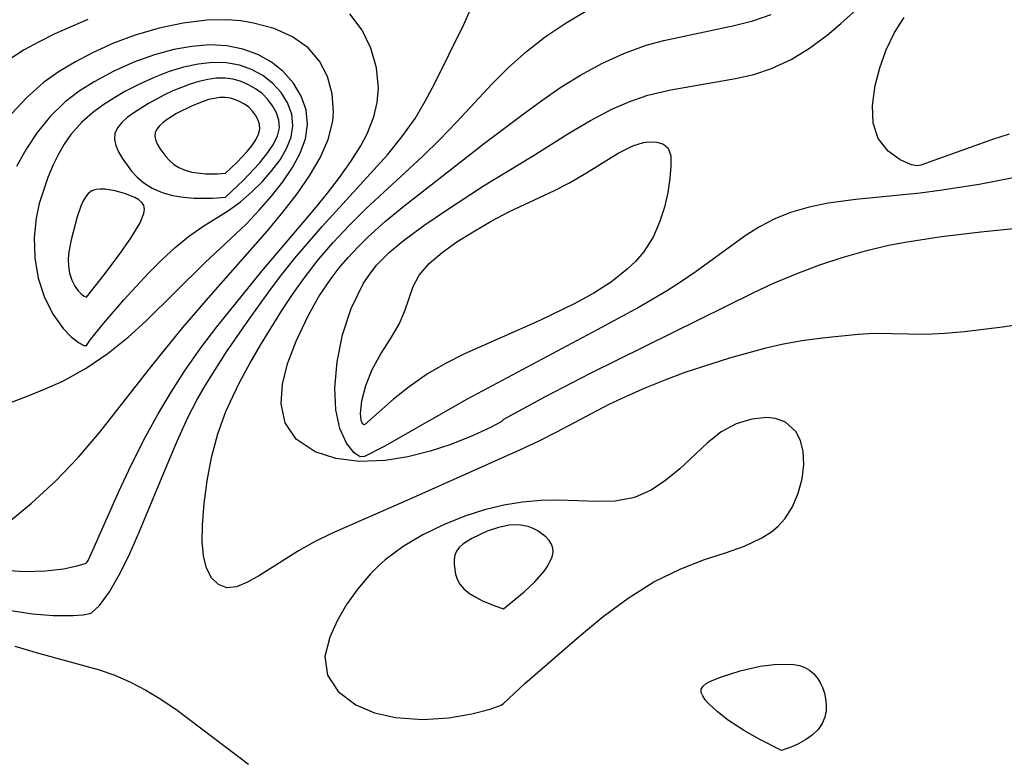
# Model space of a CAD drawing. Header units: metres. Extents: x 1073367 to 1082519, y 1569854 to 1574957.
# Tile 178 of 256: x 1075114 to 1075185, y 1573218 to 1573272. Entities that reach past the tile are written whole.
import ezdxf

# ---------------------------------------------------------------- set-up
doc = ezdxf.new("R2010")
doc.units = ezdxf.units.M
doc.layers.add('CGG_CurvaNivelLidar_v1', color=253, linetype='Continuous', lineweight=30)

msp = doc.modelspace()

# ---------------------------------------------------------------- linework, layer by layer
at = {"layer": 'CGG_CurvaNivelLidar_v1'}
for p, q in [((1075172.7622, 1573271.258, 66), (1075174.7234, 1573273.0176, 66)), ((1075145.6438, 1573271.1894, 67.5), (1075146.3153, 1573272.6816, 67.5)), ((1075152.9968, 1573271.3102, 67), (1075154.5457, 1573272.2204, 67)), ((1075118.5954, 1573271.5355, 68), (1075116.2334, 1573270.4995, 68)), ((1075125.4483, 1573271.2856, 68.5), (1075123.7279, 1573270.9192, 68.5)), ((1075127.1525, 1573271.494, 68.5), (1075125.4483, 1573271.2856, 68.5)), ((1075128.6419, 1573271.5185, 68.5), (1075127.1525, 1573271.494, 68.5)), ((1075129.5959, 1573271.4358, 68.5), (1075128.6419, 1573271.5185, 68.5)), ((1075130.5226, 1573271.2819, 68.5), (1075129.5959, 1573271.4358, 68.5)), ((1075131.995, 1573270.8855, 68.5), (1075130.5226, 1573271.2819, 68.5)), ((1075138.3225, 1573270.7848, 68), (1075137.4539, 1573271.9527, 68)), ((1075151.4987, 1573270.2937, 67), (1075152.9968, 1573271.3102, 67)), ((1075165.0979, 1573271.0991, 66.5), (1075166.4405, 1573271.4468, 66.5)), ((1075166.4405, 1573271.4468, 66.5), (1075167.7407, 1573271.8893, 66.5)), ((1075176.6229, 1573270.5969, 65.5), (1075177.3102, 1573271.6895, 65.5)), ((1075123.7279, 1573270.9192, 68.5), (1075122.0149, 1573270.4132, 68.5)), ((1075133.3236, 1573270.306, 68.5), (1075131.995, 1573270.8855, 68.5)), ((1075138.9616, 1573269.47, 68), (1075138.3225, 1573270.7848, 68)), ((1075143.5406, 1573266.9213, 67.5), (1075145.6438, 1573271.1894, 67.5)), ((1075160.0361, 1573270.0343, 66.5), (1075165.0979, 1573271.0991, 66.5)), ((1075171.7726, 1573270.4201, 66), (1075172.7622, 1573271.258, 66)), ((1075176.0277, 1573269.3519, 65.5), (1075176.6229, 1573270.5969, 65.5)), ((1075115.1032, 1573269.9452, 68), (1075114.0179, 1573269.3494, 68)), ((1075116.2334, 1573270.4995, 68), (1075115.1032, 1573269.9452, 68)), ((1075122.0149, 1573270.4132, 68.5), (1075120.4535, 1573269.8282, 68.5)), ((1075134.445, 1573269.5134, 68.5), (1075133.3236, 1573270.306, 68.5)), ((1075150.1594, 1573269.2417, 67), (1075151.4987, 1573270.2937, 67)), ((1075158.768, 1573269.6834, 66.5), (1075160.0361, 1573270.0343, 66.5)), ((1075170.5054, 1573269.4785, 66), (1075171.7726, 1573270.4201, 66)), ((1075114.0179, 1573269.3494, 68), (1075112.9997, 1573268.6778, 68)), ((1075120.4535, 1573269.8282, 68.5), (1075118.9301, 1573269.1441, 68.5)), ((1075124.789, 1573269.3739, 69), (1075123.396, 1573268.9979, 69)), ((1075126.0871, 1573269.6103, 69), (1075124.789, 1573269.3739, 69)), ((1075127.3645, 1573269.714, 69), (1075126.0871, 1573269.6103, 69)), ((1075128.6045, 1573269.6544, 69), (1075127.3645, 1573269.714, 69)), ((1075129.748, 1573269.4164, 69), (1075128.6045, 1573269.6544, 69)), ((1075130.8208, 1573269.0171, 69), (1075129.748, 1573269.4164, 69)), ((1075135.2556, 1573268.5528, 68.5), (1075134.445, 1573269.5134, 68.5)), ((1075139.3624, 1573268.0596, 68), (1075138.9616, 1573269.47, 68)), ((1075148.8808, 1573268.105, 67), (1075150.1594, 1573269.2417, 67)), ((1075157.1484, 1573269.0972, 66.5), (1075158.768, 1573269.6834, 66.5)), ((1075169.176, 1573268.6645, 66), (1075170.5054, 1573269.4785, 66)), ((1075175.5656, 1573268.0678, 65.5), (1075176.0277, 1573269.3519, 65.5)), ((1075117.7064, 1573268.5057, 68.5), (1075116.532, 1573267.7954, 68.5)), ((1075118.9301, 1573269.1441, 68.5), (1075117.7064, 1573268.5057, 68.5)), ((1075121.9121, 1573268.465, 69), (1075120.4606, 1573267.817, 69)), ((1075123.396, 1573268.9979, 69), (1075121.9121, 1573268.465, 69)), ((1075127.573, 1573268.4513, 69.5), (1075126.5385, 1573268.3359, 69.5)), ((1075128.5813, 1573268.4275, 69.5), (1075127.573, 1573268.4513, 69.5)), ((1075131.8009, 1573268.4759, 69), (1075130.8208, 1573269.0171, 69)), ((1075132.6599, 1573267.8039, 69), (1075131.8009, 1573268.4759, 69)), ((1075135.8315, 1573267.4294, 68.5), (1075135.2556, 1573268.5528, 68.5)), ((1075155.5659, 1573268.3755, 66.5), (1075157.1484, 1573269.0972, 66.5)), ((1075167.7789, 1573268.0117, 66), (1075169.176, 1573268.6645, 66)), ((1075116.532, 1573267.7954, 68.5), (1075115.4226, 1573266.9997, 68.5)), ((1075120.4606, 1573267.817, 69), (1075119.0606, 1573267.0642, 69)), ((1075124.4427, 1573267.7898, 69.5), (1075123.3669, 1573267.3759, 69.5)), ((1075125.4911, 1573268.1091, 69.5), (1075124.4427, 1573267.7898, 69.5)), ((1075126.5385, 1573268.3359, 69.5), (1075125.4911, 1573268.1091, 69.5)), ((1075129.5084, 1573268.2507, 69.5), (1075128.5813, 1573268.4275, 69.5)), ((1075130.3828, 1573267.9379, 69.5), (1075129.5084, 1573268.2507, 69.5)), ((1075131.186, 1573267.5069, 69.5), (1075130.3828, 1573267.9379, 69.5)), ((1075133.3985, 1573266.9693, 69), (1075132.6599, 1573267.8039, 69)), ((1075139.4962, 1573266.5972, 68), (1075139.3624, 1573268.0596, 68)), ((1075147.6809, 1573266.9216, 67), (1075148.8808, 1573268.105, 67)), ((1075154.023, 1573267.5351, 66.5), (1075155.5659, 1573268.3755, 66.5)), ((1075166.5027, 1573267.5939, 66), (1075167.7789, 1573268.0117, 66)), ((1075175.2352, 1573266.8009, 65.5), (1075175.5656, 1573268.0678, 65.5)), ((1075119.0606, 1573267.0642, 69), (1075117.985, 1573266.3785, 69)), ((1075123.3669, 1573267.3759, 69.5), (1075122.3081, 1573266.8936, 69.5)), ((1075126.5936, 1573267.0837, 70), (1075125.9592, 1573266.89, 70)), ((1075127.2281, 1573267.2308, 70), (1075126.5936, 1573267.0837, 70)), ((1075127.8582, 1573267.3181, 70), (1075127.2281, 1573267.2308, 70)), ((1075128.4791, 1573267.326, 70), (1075127.8582, 1573267.3181, 70)), ((1075129.0604, 1573267.2427, 70), (1075128.4791, 1573267.326, 70)), ((1075129.6236, 1573267.0807, 70), (1075129.0604, 1573267.2427, 70)), ((1075130.1625, 1573266.8523, 70), (1075129.6236, 1573267.0807, 70)), ((1075131.8938, 1573266.9673, 69.5), (1075131.186, 1573267.5069, 69.5)), ((1075136.1754, 1573266.1988, 68.5), (1075135.8315, 1573267.4294, 68.5)), ((1075152.6308, 1573266.6633, 66.5), (1075154.023, 1573267.5351, 66.5)), ((1075160.534, 1573266.493, 66), (1075165.1841, 1573267.2863, 66)), ((1075165.1841, 1573267.2863, 66), (1075166.5027, 1573267.5939, 66)), ((1075115.4226, 1573266.9997, 68.5), (1075114.2123, 1573265.933, 68.5)), ((1075117.985, 1573266.3785, 69), (1075116.9779, 1573265.6091, 69)), ((1075121.2738, 1573266.3552, 69.5), (1075120.4623, 1573265.8828, 69.5)), ((1075122.3081, 1573266.8936, 69.5), (1075121.2738, 1573266.3552, 69.5)), ((1075124.7196, 1573266.3984, 70), (1075124.1201, 1573266.115, 70)), ((1075125.9592, 1573266.89, 70), (1075124.7196, 1573266.3984, 70)), ((1075130.6681, 1573266.5645, 70), (1075130.1625, 1573266.8523, 70)), ((1075131.1278, 1573266.2187, 70), (1075130.6681, 1573266.5645, 70)), ((1075132.5055, 1573266.2932, 69.5), (1075131.8938, 1573266.9673, 69.5)), ((1075133.9534, 1573266.0344, 69), (1075133.3985, 1573266.9693, 69)), ((1075139.4105, 1573265.5687, 68), (1075139.4962, 1573266.5972, 68)), ((1075142.8686, 1573265.6571, 67.5), (1075143.5406, 1573266.9213, 67.5)), ((1075145.1262, 1573264.1504, 67), (1075147.6809, 1573266.9216, 67)), ((1075151.2648, 1573265.724, 66.5), (1075152.6308, 1573266.6633, 66.5)), ((1075158.884, 1573266.0882, 66), (1075160.534, 1573266.493, 66)), ((1075175.0253, 1573265.3628, 65.5), (1075175.2352, 1573266.8009, 65.5)), ((1075114.2123, 1573265.933, 68.5), (1075113.1118, 1573264.7466, 68.5)), ((1075120.4623, 1573265.8828, 69.5), (1075119.6811, 1573265.3753, 69.5)), ((1075124.1201, 1573266.115, 70), (1075122.9633, 1573265.499, 70)), ((1075126.8867, 1573265.653, 70.5), (1075126.0995, 1573265.3408, 70.5)), ((1075127.2896, 1573265.776, 70.5), (1075126.8867, 1573265.653, 70.5)), ((1075128.0925, 1573265.9248, 70.5), (1075127.2896, 1573265.776, 70.5)), ((1075128.4868, 1573265.9298, 70.5), (1075128.0925, 1573265.9248, 70.5)), ((1075128.8559, 1573265.8769, 70.5), (1075128.4868, 1573265.9298, 70.5)), ((1075129.2136, 1573265.774, 70.5), (1075128.8559, 1573265.8769, 70.5)), ((1075129.5559, 1573265.6289, 70.5), (1075129.2136, 1573265.774, 70.5)), ((1075129.877, 1573265.4461, 70.5), (1075129.5559, 1573265.6289, 70.5)), ((1075131.5459, 1573265.7945, 70), (1075131.1278, 1573266.2187, 70)), ((1075131.8944, 1573265.3225, 70), (1075131.5459, 1573265.7945, 70)), ((1075132.9685, 1573265.5375, 69.5), (1075132.5055, 1573266.2932, 69.5)), ((1075134.3014, 1573265.0323, 69), (1075133.9534, 1573266.0344, 69)), ((1075136.2739, 1573264.9086, 68.5), (1075136.1754, 1573266.1988, 68.5)), ((1075142.1337, 1573264.43, 67.5), (1075142.8686, 1573265.6571, 67.5)), ((1075149.9142, 1573264.7394, 66.5), (1075151.2648, 1573265.724, 66.5)), ((1075156.2927, 1573265.0883, 66), (1075157.573, 1573265.6399, 66)), ((1075157.573, 1573265.6399, 66), (1075158.884, 1573266.0882, 66)), ((1075116.9779, 1573265.6091, 69), (1075115.8988, 1573264.5723, 69)), ((1075119.6811, 1573265.3753, 69.5), (1075118.9401, 1573264.8273, 69.5)), ((1075122.9633, 1573265.499, 70), (1075121.9036, 1573264.8357, 70)), ((1075126.0995, 1573265.3408, 70.5), (1075124.9839, 1573264.7696, 70.5)), ((1075130.169, 1573265.2265, 70.5), (1075129.877, 1573265.4461, 70.5)), ((1075130.4345, 1573264.9571, 70.5), (1075130.169, 1573265.2265, 70.5)), ((1075130.6558, 1573264.6574, 70.5), (1075130.4345, 1573264.9571, 70.5)), ((1075132.1659, 1573264.8184, 70), (1075131.8944, 1573265.3225, 70)), ((1075133.2621, 1573264.7295, 69.5), (1075132.9685, 1573265.5375, 69.5)), ((1075134.4059, 1573263.9912, 69), (1075134.3014, 1573265.0323, 69)), ((1075136.2165, 1573264.2193, 68.5), (1075136.2739, 1573264.9086, 68.5)), ((1075139.1747, 1573264.5488, 68), (1075139.4105, 1573265.5687, 68)), ((1075154.7536, 1573264.2869, 66), (1075156.2927, 1573265.0883, 66)), ((1075175.0803, 1573264.075, 65.5), (1075175.0253, 1573265.3628, 65.5)), ((1075115.8988, 1573264.5723, 69), (1075114.947, 1573263.4119, 69)), ((1075118.9401, 1573264.8273, 69.5), (1075118.1783, 1573264.1582, 69.5)), ((1075121.4371, 1573264.4868, 70), (1075121.0365, 1573264.1237, 70)), ((1075121.9036, 1573264.8357, 70), (1075121.4371, 1573264.4868, 70)), ((1075124.3107, 1573264.3483, 70.5), (1075124.0144, 1573264.1267, 70.5)), ((1075124.9839, 1573264.7696, 70.5), (1075124.3107, 1573264.3483, 70.5)), ((1075130.8283, 1573264.3373, 70.5), (1075130.6558, 1573264.6574, 70.5)), ((1075130.9416, 1573264.0051, 70.5), (1075130.8283, 1573264.3373, 70.5)), ((1075132.3443, 1573264.2954, 70), (1075132.1659, 1573264.8184, 70)), ((1075132.3973, 1573263.7578, 70), (1075132.3443, 1573264.2954, 70)), ((1075133.3516, 1573263.8947, 69.5), (1075133.2621, 1573264.7295, 69.5)), ((1075135.8833, 1573262.91, 68.5), (1075136.2165, 1573264.2193, 68.5)), ((1075138.6886, 1573263.3241, 68), (1075139.1747, 1573264.5488, 68)), ((1075141.187, 1573263.0937, 67.5), (1075142.1337, 1573264.43, 67.5)), ((1075147.1335, 1573262.635, 66.5), (1075149.9142, 1573264.7394, 66.5)), ((1075153.2482, 1573263.3937, 66), (1075154.7536, 1573264.2869, 66)), ((1075118.1783, 1573264.1582, 69.5), (1075117.3888, 1573263.2649, 69.5)), ((1075120.7276, 1573263.7421, 70), (1075120.5455, 1573263.336, 70)), ((1075121.0365, 1573264.1237, 70), (1075120.7276, 1573263.7421, 70)), ((1075123.5637, 1573263.6538, 70.5), (1075123.4481, 1573263.3958, 70.5)), ((1075123.7599, 1573263.8961, 70.5), (1075123.5637, 1573263.6538, 70.5)), ((1075124.0144, 1573264.1267, 70.5), (1075123.7599, 1573263.8961, 70.5)), ((1075130.8837, 1573263.291, 70.5), (1075130.9752, 1573263.6637, 70.5)), ((1075130.9752, 1573263.6637, 70.5), (1075130.9416, 1573264.0051, 70.5)), ((1075132.2532, 1573263.1708, 70), (1075132.3973, 1573263.7578, 70)), ((1075133.2145, 1573263.0764, 69.5), (1075133.3516, 1573263.8947, 69.5)), ((1075134.2453, 1573262.9629, 69), (1075134.4059, 1573263.9912, 69)), ((1075143.9231, 1573262.9036, 67), (1075145.1262, 1573264.1504, 67)), ((1075175.4503, 1573262.9809, 65.5), (1075175.0803, 1573264.075, 65.5)), ((1075114.947, 1573263.4119, 69), (1075114.1664, 1573262.2209, 69)), ((1075117.3888, 1573263.2649, 69.5), (1075116.9105, 1573262.5756, 69.5)), ((1075120.5455, 1573263.336, 70), (1075120.5185, 1573262.9158, 70)), ((1075120.5185, 1573262.9158, 70), (1075120.6151, 1573262.4741, 70)), ((1075123.4481, 1573263.3958, 70.5), (1075123.4309, 1573263.129, 70.5)), ((1075123.4309, 1573263.129, 70.5), (1075123.4923, 1573262.8485, 70.5)), ((1075123.4923, 1573262.8485, 70.5), (1075123.6135, 1573262.5591, 70.5)), ((1075130.3955, 1573262.4631, 70.5), (1075130.6806, 1573262.8849, 70.5)), ((1075130.6806, 1573262.8849, 70.5), (1075130.8837, 1573263.291, 70.5)), ((1075131.9335, 1573262.5314, 70), (1075132.2532, 1573263.1708, 70)), ((1075132.8909, 1573262.2613, 69.5), (1075133.2145, 1573263.0764, 69.5)), ((1075133.8655, 1573261.9292, 69), (1075134.2453, 1573262.9629, 69)), ((1075135.3069, 1573261.6013, 68.5), (1075135.8833, 1573262.91, 68.5)), ((1075138.2339, 1573262.4658, 68), (1075138.6886, 1573263.3241, 68)), ((1075140.1434, 1573261.8146, 67.5), (1075141.187, 1573263.0937, 67.5)), ((1075142.6705, 1573261.6844, 67), (1075143.9231, 1573262.9036, 67)), ((1075150.5708, 1573261.7107, 66), (1075153.2482, 1573263.3937, 66)), ((1075176.165, 1573262.0715, 65.5), (1075175.4503, 1573262.9809, 65.5)), ((1075183.6752, 1573262.9051, 65.5), (1075178.5, 1573261.072, 65.5)), ((1075184.8598, 1573263.2912, 65.5), (1075183.6752, 1573262.9051, 65.5)), ((1075114.1664, 1573262.2209, 69), (1075113.4807, 1573260.957, 69)), ((1075116.9105, 1573262.5756, 69.5), (1075116.4873, 1573261.8448, 69.5)), ((1075120.6151, 1573262.4741, 70), (1075120.8059, 1573262.0184, 70)), ((1075123.6135, 1573262.5591, 70.5), (1075123.7803, 1573262.2653, 70.5)), ((1075123.7803, 1573262.2653, 70.5), (1075124.2119, 1573261.6829, 70.5)), ((1075130.0577, 1573262.0426, 70.5), (1075130.3955, 1573262.4631, 70.5)), ((1075131.4847, 1573261.8672, 70), (1075131.9335, 1573262.5314, 70)), ((1075132.4229, 1573261.4562, 69.5), (1075132.8909, 1573262.2613, 69.5)), ((1075137.5191, 1573261.3199, 68), (1075138.2339, 1573262.4658, 68)), ((1075141.3291, 1573258.1189, 66.5), (1075147.1335, 1573262.635, 66.5)), ((1075156.7552, 1573261.9313, 65.5), (1075157.8025, 1573262.4524, 65.5)), ((1075157.8025, 1573262.4524, 65.5), (1075158.5612, 1573262.6934, 65.5)), ((1075158.5612, 1573262.6934, 65.5), (1075158.9529, 1573262.7503, 65.5)), ((1075158.9529, 1573262.7503, 65.5), (1075159.5293, 1573262.7278, 65.5)), ((1075159.5293, 1573262.7278, 65.5), (1075160.0028, 1573262.5703, 65.5)), ((1075160.0028, 1573262.5703, 65.5), (1075160.3369, 1573262.2816, 65.5)), ((1075160.3369, 1573262.2816, 65.5), (1075160.5288, 1573261.7287, 65.5)), ((1075116.4873, 1573261.8448, 69.5), (1075116.1117, 1573261.0807, 69.5)), ((1075120.8059, 1573262.0184, 70), (1075121.0684, 1573261.5559, 70)), ((1075121.0684, 1573261.5559, 70), (1075121.7479, 1573260.6387, 70)), ((1075124.2119, 1573261.6829, 70.5), (1075124.465, 1573261.4047, 70.5)), ((1075124.465, 1573261.4047, 70.5), (1075124.7731, 1573261.1387, 70.5)), ((1075129.3288, 1573261.2653, 70.5), (1075130.0577, 1573262.0426, 70.5)), ((1075130.9528, 1573261.2051, 70), (1075131.4847, 1573261.8672, 70)), ((1075131.8425, 1573260.6683, 69.5), (1075132.4229, 1573261.4562, 69.5)), ((1075133.3144, 1573260.8971, 69), (1075133.8655, 1573261.9292, 69)), ((1075134.5459, 1573260.2962, 68.5), (1075135.3069, 1573261.6013, 68.5)), ((1075135.4504, 1573256.6488, 67.5), (1075140.1434, 1573261.8146, 67.5)), ((1075138.5941, 1573257.9223, 67), (1075142.6705, 1573261.6844, 67)), ((1075147.0483, 1573259.5734, 66), (1075150.5708, 1573261.7107, 66)), ((1075154.4656, 1573260.5226, 65.5), (1075156.7552, 1573261.9313, 65.5)), ((1075160.5288, 1573261.7287, 65.5), (1075160.5402, 1573260.9888, 65.5)), ((1075177.0333, 1573261.4365, 65.5), (1075176.165, 1573262.0715, 65.5)), ((1075177.8469, 1573261.0889, 65.5), (1075177.0333, 1573261.4365, 65.5)), ((1075116.1117, 1573261.0807, 69.5), (1075115.7331, 1573260.1761, 69.5)), ((1075124.7731, 1573261.1387, 70.5), (1075125.1566, 1573260.8971, 70.5)), ((1075125.1566, 1573260.8971, 70.5), (1075125.6017, 1573260.7016, 70.5)), ((1075125.6017, 1573260.7016, 70.5), (1075126.0814, 1573260.5689, 70.5)), ((1075128.5, 1573260.4873, 70.5), (1075129.3288, 1573261.2653, 70.5)), ((1075129.8052, 1573259.9812, 70), (1075130.9528, 1573261.2051, 70)), ((1075131.1565, 1573259.8869, 69.5), (1075131.8425, 1573260.6683, 69.5)), ((1075132.6299, 1573259.8725, 69), (1075133.3144, 1573260.8971, 69)), ((1075136.7122, 1573260.1784, 68), (1075137.5191, 1573261.3199, 68)), ((1075160.5402, 1573260.9888, 65.5), (1075160.4601, 1573260.1028, 65.5)), ((1075178.247, 1573261.0201, 65.5), (1075177.8469, 1573261.0889, 65.5)), ((1075178.5, 1573261.072, 65.5), (1075178.247, 1573261.0201, 65.5)), ((1075188.5803, 1573260.7992, 66), (1075182.6964, 1573259.6833, 66)), ((1075115.7331, 1573260.1761, 69.5), (1075115.4008, 1573259.2464, 69.5)), ((1075121.7479, 1573260.6387, 70), (1075122.1463, 1573260.2007, 70)), ((1075122.1463, 1573260.2007, 70), (1075122.6313, 1573259.7818, 70)), ((1075126.0814, 1573260.5689, 70.5), (1075127.0707, 1573260.4464, 70.5)), ((1075127.0707, 1573260.4464, 70.5), (1075127.9262, 1573260.4427, 70.5)), ((1075127.9262, 1573260.4427, 70.5), (1075128.5, 1573260.4873, 70.5)), ((1075128.5, 1573258.756, 70), (1075129.8052, 1573259.9812, 70)), ((1075133.6467, 1573258.9965, 68.5), (1075134.5459, 1573260.2962, 68.5)), ((1075135.8364, 1573259.0403, 68), (1075136.7122, 1573260.1784, 68)), ((1075153.1885, 1573259.7769, 65.5), (1075154.4656, 1573260.5226, 65.5)), ((1075160.4601, 1573260.1028, 65.5), (1075160.3041, 1573259.1056, 65.5)), ((1075115.4008, 1573259.2464, 69.5), (1075115.1104, 1573258.297, 69.5)), ((1075119.167, 1573259.3117, 70), (1075118.8798, 1573259.2079, 70)), ((1075119.4906, 1573259.3496, 70), (1075119.167, 1573259.3117, 70)), ((1075119.8395, 1573259.3384, 70), (1075119.4906, 1573259.3496, 70)), ((1075120.5772, 1573259.2159, 70), (1075119.8395, 1573259.3384, 70)), ((1075122.6313, 1573259.7818, 70), (1075123.2351, 1573259.4014, 70)), ((1075123.2351, 1573259.4014, 70), (1075123.9359, 1573259.0935, 70)), ((1075130.3974, 1573259.1398, 69.5), (1075131.1565, 1573259.8869, 69.5)), ((1075131.8215, 1573258.8366, 69), (1075132.6299, 1573259.8725, 69)), ((1075144.3208, 1573257.7891, 66), (1075147.0483, 1573259.5734, 66)), ((1075148.9264, 1573257.7305, 65.5), (1075152.1527, 1573259.2478, 65.5)), ((1075152.1527, 1573259.2478, 65.5), (1075153.1885, 1573259.7769, 65.5)), ((1075182.6964, 1573259.6833, 66), (1075179.8735, 1573259.2394, 66)), ((1075118.4272, 1573258.7635, 70), (1075118.2502, 1573258.4563, 70)), ((1075118.6338, 1573259.02, 70), (1075118.4272, 1573258.7635, 70)), ((1075118.8798, 1573259.2079, 70), (1075118.6338, 1573259.02, 70)), ((1075121.3157, 1573259.006, 70), (1075120.5772, 1573259.2159, 70)), ((1075121.9865, 1573258.7305, 70), (1075121.3157, 1573259.006, 70)), ((1075122.2679, 1573258.566, 70), (1075121.9865, 1573258.7305, 70)), ((1075122.4919, 1573258.3785, 70), (1075122.2679, 1573258.566, 70)), ((1075123.9359, 1573259.0935, 70), (1075124.6912, 1573258.8845, 70)), ((1075124.6912, 1573258.8845, 70), (1075125.4761, 1573258.7565, 70)), ((1075125.4761, 1573258.7565, 70), (1075126.249, 1573258.6917, 70)), ((1075126.249, 1573258.6917, 70), (1075127.5963, 1573258.6858, 70)), ((1075127.5963, 1573258.6858, 70), (1075128.5, 1573258.756, 70)), ((1075129.5787, 1573258.4371, 69.5), (1075130.3974, 1573259.1398, 69.5)), ((1075130.9305, 1573257.8189, 69), (1075131.8215, 1573258.8366, 69)), ((1075132.6206, 1573257.6718, 68.5), (1075133.6467, 1573258.9965, 68.5)), ((1075134.9106, 1573257.9043, 68), (1075135.8364, 1573259.0403, 68)), ((1075160.3041, 1573259.1056, 65.5), (1075160.0638, 1573258.0439, 65.5)), ((1075173.8279, 1573258.5942, 66), (1075171.8534, 1573258.3313, 66)), ((1075178.4657, 1573259.0618, 66), (1075173.8279, 1573258.5942, 66)), ((1075179.8735, 1573259.2394, 66), (1075178.4657, 1573259.0618, 66)), ((1075115.1104, 1573258.297, 69.5), (1075114.8901, 1573257.2591, 69.5)), ((1075118.0952, 1573258.1121, 70), (1075117.8295, 1573257.3516, 70)), ((1075118.2502, 1573258.4563, 70), (1075118.0952, 1573258.1121, 70)), ((1075122.6364, 1573258.1611, 70), (1075122.4919, 1573258.3785, 70)), ((1075122.6833, 1573257.8884, 70), (1075122.6364, 1573258.1611, 70)), ((1075122.6377, 1573257.5825, 70), (1075122.6833, 1573257.8884, 70)), ((1075128.7086, 1573257.7919, 69.5), (1075129.5787, 1573258.4371, 69.5)), ((1075131.113, 1573253.4419, 68), (1075134.9106, 1573257.9043, 68)), ((1075137.3993, 1573256.7309, 67), (1075138.5941, 1573257.9223, 67)), ((1075140.0069, 1573257.0294, 66.5), (1075141.3291, 1573258.1189, 66.5)), ((1075160.0638, 1573258.0439, 65.5), (1075159.7221, 1573256.96, 65.5)), ((1075170.4773, 1573258.0531, 66), (1075169.1497, 1573257.6622, 66)), ((1075171.8534, 1573258.3313, 66), (1075170.4773, 1573258.0531, 66)), ((1075114.8901, 1573257.2591, 69.5), (1075114.7489, 1573255.8554, 69.5)), ((1075117.8295, 1573257.3516, 70), (1075117.3947, 1573255.7026, 70)), ((1075122.3615, 1573256.9061, 70), (1075122.6377, 1573257.5825, 70)), ((1075126.8752, 1573256.6447, 69.5), (1075128.7086, 1573257.7919, 69.5)), ((1075129.9773, 1573256.8243, 69), (1075130.9305, 1573257.8189, 69)), ((1075131.5206, 1573256.3508, 68.5), (1075132.6206, 1573257.6718, 68.5)), ((1075142.7751, 1573256.7302, 66), (1075144.3208, 1573257.7891, 66)), ((1075147.5998, 1573257.0244, 65.5), (1075148.9264, 1573257.7305, 65.5)), ((1075168.0107, 1573257.1931, 66), (1075166.9173, 1573256.6228, 66)), ((1075169.1497, 1573257.6622, 66), (1075168.0107, 1573257.1931, 66)), ((1075195.8997, 1573257.6043, 66.5), (1075182.8322, 1573256.2509, 66.5)), ((1075121.6996, 1573255.8097, 70), (1075122.3615, 1573256.9061, 70)), ((1075125.8517, 1573255.9333, 69.5), (1075126.8752, 1573256.6447, 69.5)), ((1075127.0211, 1573254.0469, 69), (1075129.9773, 1573256.8243, 69)), ((1075133.4865, 1573254.371, 67.5), (1075135.4504, 1573256.6488, 67.5)), ((1075136.2471, 1573255.4932, 67), (1075137.3993, 1573256.7309, 67)), ((1075138.7424, 1573255.8946, 66.5), (1075140.0069, 1573257.0294, 66.5)), ((1075141.286, 1573255.6257, 66), (1075142.7751, 1573256.7302, 66)), ((1075146.3231, 1573256.2783, 65.5), (1075147.5998, 1573257.0244, 65.5)), ((1075159.7221, 1573256.96, 65.5), (1075159.2527, 1573255.8946, 65.5)), ((1075166.9173, 1573256.6228, 66), (1075165.8661, 1573255.9692, 66)), ((1075114.7489, 1573255.8554, 69.5), (1075114.7812, 1573254.3882, 69.5)), ((1075117.3947, 1573255.7026, 70), (1075117.2248, 1573254.8401, 70)), ((1075120.8582, 1573254.6068, 70), (1075121.6996, 1573255.8097, 70)), ((1075124.8912, 1573255.1474, 69.5), (1075125.8517, 1573255.9333, 69.5)), ((1075127.4469, 1573251.7174, 68.5), (1075131.5206, 1573256.3508, 68.5)), ((1075138.0163, 1573255.1745, 66.5), (1075138.7424, 1573255.8946, 66.5)), ((1075145.1512, 1573255.5392, 65.5), (1075146.3231, 1573256.2783, 65.5)), ((1075159.2527, 1573255.8946, 65.5), (1075158.5583, 1573254.7997, 65.5)), ((1075165.8661, 1573255.9692, 66), (1075162.3621, 1573253.4203, 66)), ((1075179.9911, 1573255.9059, 66.5), (1075177.3947, 1573255.5009, 66.5)), ((1075182.8322, 1573256.2509, 66.5), (1075179.9911, 1573255.9059, 66.5)), ((1075123.9264, 1573254.2584, 69.5), (1075124.8912, 1573255.1474, 69.5)), ((1075135.172, 1573254.2431, 67), (1075136.2471, 1573255.4932, 67)), ((1075137.325, 1573254.4291, 66.5), (1075138.0163, 1573255.1745, 66.5)), ((1075140.2974, 1573254.8015, 66), (1075141.286, 1573255.6257, 66)), ((1075144.0769, 1573254.78, 65.5), (1075145.1512, 1573255.5392, 65.5)), ((1075176.2162, 1573255.274, 66.5), (1075174.5103, 1573254.8707, 66.5)), ((1075177.3947, 1573255.5009, 66.5), (1075176.2162, 1573255.274, 66.5)), ((1075114.7812, 1573254.3882, 69.5), (1075115.0172, 1573252.9325, 69.5)), ((1075117.2248, 1573254.8401, 70), (1075117.186, 1573254.3347, 70)), ((1075117.186, 1573254.3347, 70), (1075117.2014, 1573253.81, 70)), ((1075119.7533, 1573253.1512, 70), (1075120.8582, 1573254.6068, 70)), ((1075132.5467, 1573253.1978, 67.5), (1075133.4865, 1573254.371, 67.5)), ((1075136.6882, 1573253.679, 66.5), (1075137.325, 1573254.4291, 66.5)), ((1075139.3735, 1573253.8644, 66), (1075140.2974, 1573254.8015, 66)), ((1075143.1489, 1573253.9893, 65.5), (1075144.0769, 1573254.78, 65.5)), ((1075158.5583, 1573254.7997, 65.5), (1075157.9931, 1573254.1414, 65.5)), ((1075172.8253, 1573254.3891, 66.5), (1075171.1616, 1573253.838, 66.5)), ((1075174.5103, 1573254.8707, 66.5), (1075172.8253, 1573254.3891, 66.5)), ((1075117.2014, 1573253.81, 70), (1075117.284, 1573253.2919, 70)), ((1075122.7616, 1573249.8421, 69), (1075127.0211, 1573254.0469, 69)), ((1075122.9762, 1573253.3077, 69.5), (1075123.9264, 1573254.2584, 69.5)), ((1075134.155, 1573252.9448, 67), (1075135.172, 1573254.2431, 67)), ((1075136.092, 1573252.9052, 66.5), (1075136.6882, 1573253.679, 66.5)), ((1075138.8765, 1573253.2337, 66), (1075139.3735, 1573253.8644, 66)), ((1075142.4296, 1573253.1522, 65.5), (1075143.1489, 1573253.9893, 65.5)), ((1075157.4012, 1573253.5746, 65.5), (1075156.2533, 1573252.6762, 65.5)), ((1075157.9931, 1573254.1414, 65.5), (1075157.4012, 1573253.5746, 65.5)), ((1075171.1616, 1573253.838, 66.5), (1075169.5212, 1573253.2215, 66.5)), ((1075115.0172, 1573252.9325, 69.5), (1075115.4742, 1573251.5426, 69.5)), ((1075117.284, 1573253.2919, 70), (1075117.4421, 1573252.7991, 70)), ((1075118.5, 1573251.578, 70), (1075119.7533, 1573253.1512, 70)), ((1075121.1953, 1573251.3835, 69.5), (1075122.9762, 1573253.3077, 69.5)), ((1075127.8679, 1573249.4285, 68), (1075131.113, 1573253.4419, 68)), ((1075131.7387, 1573252.1234, 67.5), (1075132.5467, 1573253.1978, 67.5)), ((1075133.3619, 1573251.8284, 67), (1075134.155, 1573252.9448, 67)), ((1075135.2226, 1573251.6078, 66.5), (1075136.092, 1573252.9052, 66.5)), ((1075138.4302, 1573252.5649, 66), (1075138.8765, 1573253.2337, 66)), ((1075141.995, 1573252.3424, 65.5), (1075142.4296, 1573253.1522, 65.5)), ((1075162.3621, 1573253.4203, 66), (1075161.3046, 1573252.7017, 66)), ((1075169.5212, 1573253.2215, 66.5), (1075167.8508, 1573252.5178, 66.5)), ((1075117.4421, 1573252.7991, 70), (1075117.6582, 1573252.3653, 70)), ((1075117.6582, 1573252.3653, 70), (1075117.9087, 1573252.0143, 70)), ((1075137.5289, 1573250.7623, 66), (1075138.4302, 1573252.5649, 66)), ((1075141.3938, 1573250.5772, 65.5), (1075141.995, 1573252.3424, 65.5)), ((1075156.2533, 1573252.6762, 65.5), (1075154.9868, 1573251.8616, 65.5)), ((1075161.3046, 1573252.7017, 66), (1075160.2164, 1573252.0067, 66)), ((1075167.8508, 1573252.5178, 66.5), (1075166.4801, 1573251.8863, 66.5)), ((1075115.4742, 1573251.5426, 69.5), (1075116.0988, 1573250.3155, 69.5)), ((1075117.9087, 1573252.0143, 70), (1075118.1127, 1573251.8057, 70)), ((1075118.1127, 1573251.8057, 70), (1075118.2955, 1573251.6624, 70)), ((1075118.2955, 1573251.6624, 70), (1075118.5, 1573251.578, 70)), ((1075125.4388, 1573249.3819, 68.5), (1075127.4469, 1573251.7174, 68.5)), ((1075130.1497, 1573249.9068, 67.5), (1075131.7387, 1573252.1234, 67.5)), ((1075132.6052, 1573250.6848, 67), (1075133.3619, 1573251.8284, 67)), ((1075134.4608, 1573250.2699, 66.5), (1075135.2226, 1573251.6078, 66.5)), ((1075154.9868, 1573251.8616, 65.5), (1075153.6381, 1573251.1119, 65.5)), ((1075166.4801, 1573251.8863, 66.5), (1075154.7296, 1573246.0784, 66.5)), ((1075160.2164, 1573252.0067, 66), (1075158.2646, 1573250.8607, 66)), ((1075119.7262, 1573249.6782, 69.5), (1075121.1953, 1573251.3835, 69.5)), ((1075136.9061, 1573248.8531, 66), (1075137.5289, 1573250.7623, 66)), ((1075153.6381, 1573251.1119, 65.5), (1075151.1202, 1573249.8961, 65.5)), ((1075158.2646, 1573250.8607, 66), (1075155.2329, 1573249.2093, 66)), ((1075116.0988, 1573250.3155, 69.5), (1075116.8209, 1573249.3196, 69.5)), ((1075131.0473, 1573248.1706, 67), (1075132.6052, 1573250.6848, 67)), ((1075133.5807, 1573248.4109, 66.5), (1075134.4608, 1573250.2699, 66.5)), ((1075141.0004, 1573249.6236, 65.5), (1075141.3938, 1573250.5772, 65.5)), ((1075188.5963, 1573250.0668, 67), (1075184.375, 1573249.4137, 67)), ((1075118.8017, 1573248.5257, 69.5), (1075119.7262, 1573249.6782, 69.5)), ((1075121.5038, 1573248.7007, 69), (1075122.7616, 1573249.8421, 69)), ((1075123.2056, 1573246.6399, 68.5), (1075125.4388, 1573249.3819, 68.5)), ((1075126.7401, 1573247.9313, 68), (1075127.8679, 1573249.4285, 68)), ((1075128.581, 1573247.6322, 67.5), (1075130.1497, 1573249.9068, 67.5)), ((1075140.3767, 1573248.5619, 65.5), (1075141.0004, 1573249.6236, 65.5)), ((1075151.1202, 1573249.8961, 65.5), (1075145.7008, 1573247.4864, 65.5)), ((1075184.375, 1573249.4137, 67), (1075181.642, 1573249.0787, 67)), ((1075116.8209, 1573249.3196, 69.5), (1075117.4066, 1573248.7262, 69.5)), ((1075117.4066, 1573248.7262, 69.5), (1075117.9289, 1573248.3179, 69.5)), ((1075120.0639, 1573247.5507, 69), (1075121.5038, 1573248.7007, 69)), ((1075136.5248, 1573246.9076, 66), (1075136.9061, 1573248.8531, 66)), ((1075155.2329, 1573249.2093, 66), (1075145.8932, 1573244.2439, 66)), ((1075171.4041, 1573248.6274, 67), (1075169.9634, 1573248.4326, 67)), ((1075174.0004, 1573248.887, 67), (1075171.4041, 1573248.6274, 67)), ((1075175.16, 1573248.9473, 67), (1075174.0004, 1573248.887, 67)), ((1075178.8662, 1573248.8903, 67), (1075175.16, 1573248.9473, 67)), ((1075180.2413, 1573248.9515, 67), (1075178.8662, 1573248.8903, 67)), ((1075181.642, 1573249.0787, 67), (1075180.2413, 1573248.9515, 67)), ((1075117.9289, 1573248.3179, 69.5), (1075118.3157, 1573248.0993, 69.5)), ((1075118.3157, 1573248.0993, 69.5), (1075118.5, 1573248.0831, 69.5)), ((1075118.5, 1573248.0831, 69.5), (1075118.8017, 1573248.5257, 69.5)), ((1075125.5619, 1573246.2426, 68), (1075126.7401, 1573247.9313, 68)), ((1075130.2535, 1573246.8046, 67), (1075131.0473, 1573248.1706, 67)), ((1075132.9941, 1573246.8578, 66.5), (1075133.5807, 1573248.4109, 66.5)), ((1075139.6761, 1573247.4929, 65.5), (1075140.3767, 1573248.5619, 65.5)), ((1075168.5144, 1573248.174, 67), (1075167.26, 1573247.8853, 67)), ((1075169.9634, 1573248.4326, 67), (1075168.5144, 1573248.174, 67)), ((1075118.4826, 1573246.4705, 69), (1075120.0639, 1573247.5507, 69)), ((1075127.0548, 1573245.2312, 67.5), (1075128.581, 1573247.6322, 67.5)), ((1075139.0435, 1573246.3676, 65.5), (1075139.6761, 1573247.4929, 65.5)), ((1075145.7008, 1573247.4864, 65.5), (1075144.3221, 1573246.7945, 65.5)), ((1075167.26, 1573247.8853, 67), (1075164.7448, 1573247.1793, 67)), ((1075119.4711, 1573241.8689, 68.5), (1075123.2056, 1573246.6399, 68.5)), ((1075129.5082, 1573245.4234, 67), (1075130.2535, 1573246.8046, 67)), ((1075132.6076, 1573245.3443, 66.5), (1075132.9941, 1573246.8578, 66.5)), ((1075136.3748, 1573245.0408, 66), (1075136.5248, 1573246.9076, 66)), ((1075144.3221, 1573246.7945, 65.5), (1075143.0367, 1573246.0476, 65.5)), ((1075164.7448, 1573247.1793, 67), (1075161.5335, 1573246.1446, 67)), ((1075116.8012, 1573245.5325, 69), (1075118.4826, 1573246.4705, 69)), ((1075124.5894, 1573244.7386, 68), (1075125.5619, 1573246.2426, 68)), ((1075138.5888, 1573245.205, 65.5), (1075139.0435, 1573246.3676, 65.5)), ((1075143.0367, 1573246.0476, 65.5), (1075141.7184, 1573245.1318, 65.5)), ((1075154.7296, 1573246.0784, 66.5), (1075151.4984, 1573244.3921, 66.5)), ((1075161.5335, 1573246.1446, 67), (1075160.0882, 1573245.6111, 67)), ((1075115.4944, 1573244.9435, 69), (1075116.8012, 1573245.5325, 69)), ((1075126.4447, 1573244.1505, 67.5), (1075127.0548, 1573245.2312, 67.5)), ((1075128.8316, 1573244.0242, 67), (1075129.5082, 1573245.4234, 67)), ((1075132.5131, 1573243.8947, 66.5), (1075132.6076, 1573245.3443, 66.5)), ((1075138.3161, 1573244.1027, 65.5), (1075138.5888, 1573245.205, 65.5)), ((1075141.7184, 1573245.1318, 65.5), (1075140.5943, 1573244.2331, 65.5)), ((1075160.0882, 1573245.6111, 67), (1075158.6562, 1573245.0299, 67)), ((1075109.1557, 1573242.5452, 69), (1075114.1939, 1573244.4262, 69)), ((1075114.1939, 1573244.4262, 69), (1075115.4944, 1573244.9435, 69)), ((1075123.6478, 1573243.1697, 68), (1075124.5894, 1573244.7386, 68)), ((1075136.4421, 1573243.461, 66), (1075136.3748, 1573245.0408, 66)), ((1075151.4984, 1573244.3921, 66.5), (1075148.5, 1573242.7719, 66.5)), ((1075157.3136, 1573244.4331, 67), (1075156.0816, 1573243.8421, 67)), ((1075158.6562, 1573245.0299, 67), (1075157.3136, 1573244.4331, 67)), ((1075125.8292, 1573242.9543, 67.5), (1075126.4447, 1573244.1505, 67.5)), ((1075128.5346, 1573243.3354, 67), (1075128.8316, 1573244.0242, 67)), ((1075132.7986, 1573242.5433, 66.5), (1075132.5131, 1573243.8947, 66.5)), ((1075138.2191, 1573243.1918, 65.5), (1075138.3161, 1573244.1027, 65.5)), ((1075140.5943, 1573244.2331, 65.5), (1075138.5, 1573242.3934, 65.5)), ((1075145.8932, 1573244.2439, 66), (1075139.9056, 1573240.837, 66)), ((1075156.0816, 1573243.8421, 67), (1075152.3171, 1573241.8704, 67)), ((1075122.7627, 1573241.5683, 68), (1075123.6478, 1573243.1697, 68)), ((1075125.1159, 1573241.42, 67.5), (1075125.8292, 1573242.9543, 67.5)), ((1075127.9554, 1573241.7345, 67), (1075128.5346, 1573243.3354, 67)), ((1075136.7254, 1573242.1136, 66), (1075136.4421, 1573243.461, 66)), ((1075138.2533, 1573242.7274, 65.5), (1075138.2191, 1573243.1918, 65.5)), ((1075133.596, 1573241.3525, 66.5), (1075132.7986, 1573242.5433, 66.5)), ((1075138.3655, 1573242.4548, 65.5), (1075138.2533, 1573242.7274, 65.5)), ((1075138.5, 1573242.3934, 65.5), (1075138.3655, 1573242.4548, 65.5)), ((1075148.3218, 1573242.6111, 66.5), (1075147.5528, 1573242.1917, 66.5)), ((1075148.5, 1573242.7719, 66.5), (1075148.3218, 1573242.6111, 66.5)), ((1075165.232, 1573242.4537, 67.5), (1075164.1568, 1573241.879, 67.5)), ((1075166.3526, 1573242.7994, 67.5), (1075165.232, 1573242.4537, 67.5)), ((1075167.4461, 1573242.9049, 67.5), (1075166.3526, 1573242.7994, 67.5)), ((1075168.0655, 1573242.8382, 67.5), (1075167.4461, 1573242.9049, 67.5)), ((1075168.7744, 1573242.5816, 67.5), (1075168.0655, 1573242.8382, 67.5)), ((1075169.5452, 1573241.8828, 67.5), (1075168.7744, 1573242.5816, 67.5)), ((1075117.9295, 1573240.0561, 68.5), (1075119.4711, 1573241.8689, 68.5)), ((1075121.7381, 1573239.5267, 68), (1075122.7627, 1573241.5683, 68)), ((1075127.5005, 1573240.0412, 67), (1075127.9554, 1573241.7345, 67)), ((1075137.2012, 1573241.0636, 66), (1075136.7254, 1573242.1136, 66)), ((1075146.313, 1573241.6147, 66.5), (1075144.716, 1573240.9818, 66.5)), ((1075147.5528, 1573242.1917, 66.5), (1075146.313, 1573241.6147, 66.5)), ((1075152.3171, 1573241.8704, 67), (1075151.0329, 1573241.219, 67)), ((1075164.1568, 1573241.879, 67.5), (1075163.1332, 1573241.0573, 67.5)), ((1075169.8665, 1573241.2434, 67.5), (1075169.5452, 1573241.8828, 67.5)), ((1075124.4202, 1573239.7985, 67.5), (1075125.1159, 1573241.42, 67.5)), ((1075134.9425, 1573240.439, 66.5), (1075133.596, 1573241.3525, 66.5)), ((1075137.7583, 1573240.3699, 66), (1075137.2012, 1573241.0636, 66)), ((1075139.9056, 1573240.837, 66), (1075138.5, 1573240.1107, 66)), ((1075144.716, 1573240.9818, 66.5), (1075143.2225, 1573240.4941, 66.5)), ((1075151.0329, 1573241.219, 67), (1075149.6562, 1573240.5759, 67)), ((1075163.1332, 1573241.0573, 67.5), (1075161.1895, 1573239.2264, 67.5)), ((1075170.0459, 1573240.4976, 67.5), (1075169.8665, 1573241.2434, 67.5)), ((1075136.4325, 1573239.9609, 66.5), (1075134.9425, 1573240.439, 66.5)), ((1075138.1906, 1573240.0927, 66), (1075137.7583, 1573240.3699, 66)), ((1075143.2225, 1573240.4941, 66.5), (1075141.6234, 1573240.0914, 66.5)), ((1075149.6562, 1573240.5759, 67), (1075141.9823, 1573237.126, 67)), ((1075170.0907, 1573239.5308, 67.5), (1075170.0459, 1573240.4976, 67.5)), ((1075116.2818, 1573238.324, 68.5), (1075117.9295, 1573240.0561, 68.5)), ((1075120.8335, 1573237.5832, 68), (1075121.7381, 1573239.5267, 68)), ((1075122.301, 1573234.6596, 67.5), (1075124.4202, 1573239.7985, 67.5)), ((1075127.1748, 1573238.3591, 67), (1075127.5005, 1573240.0412, 67)), ((1075138.1456, 1573239.7609, 66.5), (1075136.4325, 1573239.9609, 66.5)), ((1075139.9792, 1573239.8287, 66.5), (1075138.1456, 1573239.7609, 66.5)), ((1075138.5, 1573240.1107, 66), (1075138.1906, 1573240.0927, 66)), ((1075141.6234, 1573240.0914, 66.5), (1075139.9792, 1573239.8287, 66.5)), ((1075169.9722, 1573238.5098, 67.5), (1075170.0907, 1573239.5308, 67.5)), ((1075161.1895, 1573239.2264, 67.5), (1075160.1828, 1573238.3992, 67.5)), ((1075114.555, 1573236.7428, 68.5), (1075116.2818, 1573238.324, 68.5)), ((1075126.9593, 1573236.7225, 67), (1075127.1748, 1573238.3591, 67)), ((1075160.1828, 1573238.3992, 67.5), (1075159.1145, 1573237.6937, 67.5)), ((1075169.6994, 1573237.4797, 67.5), (1075169.9722, 1573238.5098, 67.5)), ((1075118.8638, 1573233.1503, 68), (1075120.8335, 1573237.5832, 68)), ((1075159.1145, 1573237.6937, 67.5), (1075157.9751, 1573237.1813, 67.5)), ((1075169.2721, 1573236.4857, 67.5), (1075169.6994, 1573237.4797, 67.5)), ((1075112.8687, 1573235.363, 68.5), (1075114.555, 1573236.7428, 68.5)), ((1075126.8456, 1573235.1714, 67), (1075126.9593, 1573236.7225, 67)), ((1075141.9823, 1573237.126, 67), (1075136.1148, 1573234.5765, 67)), ((1075148.527, 1573236.6082, 67.5), (1075147.1191, 1573236.2651, 67.5)), ((1075149.8589, 1573236.8238, 67.5), (1075148.527, 1573236.6082, 67.5)), ((1075151.1792, 1573236.9425, 67.5), (1075149.8589, 1573236.8238, 67.5)), ((1075152.4711, 1573236.9746, 67.5), (1075151.1792, 1573236.9425, 67.5)), ((1075155.2177, 1573236.8741, 67.5), (1075152.4711, 1573236.9746, 67.5)), ((1075156.4997, 1573236.9005, 67.5), (1075155.2177, 1573236.8741, 67.5)), ((1075157.7129, 1573237.1021, 67.5), (1075156.4997, 1573236.9005, 67.5)), ((1075157.9751, 1573237.1813, 67.5), (1075157.7129, 1573237.1021, 67.5)), ((1075147.1191, 1573236.2651, 67.5), (1075145.7261, 1573235.8176, 67.5)), ((1075168.72, 1573235.6269, 67.5), (1075169.2721, 1573236.4857, 67.5)), ((1075126.8333, 1573233.9903, 67), (1075126.8456, 1573235.1714, 67)), ((1075144.1773, 1573235.2011, 67.5), (1075142.6842, 1573234.4751, 67.5)), ((1075145.7261, 1573235.8176, 67.5), (1075144.1773, 1573235.2011, 67.5)), ((1075148.8943, 1573235.1657, 68), (1075148.1312, 1573235.0144, 68)), ((1075149.5938, 1573235.1845, 68), (1075148.8943, 1573235.1657, 68)), ((1075150.2636, 1573235.0749, 68), (1075149.5938, 1573235.1845, 68)), ((1075168.2552, 1573235.1105, 67.5), (1075168.72, 1573235.6269, 67.5)), ((1075121.6125, 1573233.1282, 67.5), (1075122.301, 1573234.6596, 67.5)), ((1075136.1148, 1573234.5765, 67), (1075134.8989, 1573233.9689, 67)), ((1075142.6842, 1573234.4751, 67.5), (1075141.2757, 1573233.6367, 67.5)), ((1075147.323, 1573234.7356, 68), (1075146.209, 1573234.2184, 68)), ((1075148.1312, 1573235.0144, 68), (1075147.323, 1573234.7356, 68)), ((1075150.621, 1573234.9424, 68), (1075150.2636, 1573235.0749, 68)), ((1075150.9555, 1573234.7669, 68), (1075150.621, 1573234.9424, 68)), ((1075151.5408, 1573234.3261, 68), (1075150.9555, 1573234.7669, 68)), ((1075167.0862, 1573234.2501, 67.5), (1075167.7621, 1573234.6921, 67.5)), ((1075167.7621, 1573234.6921, 67.5), (1075168.2552, 1573235.1105, 67.5)), ((1075126.9161, 1573232.96, 67), (1075126.8333, 1573233.9903, 67)), ((1075134.8989, 1573233.9689, 67), (1075133.7471, 1573233.3258, 67)), ((1075145.5688, 1573233.8052, 68), (1075145.3089, 1573233.5677, 68)), ((1075146.209, 1573234.2184, 68), (1075145.5688, 1573233.8052, 68)), ((1075151.7756, 1573234.0733, 68), (1075151.5408, 1573234.3261, 68)), ((1075151.9543, 1573233.8032, 68), (1075151.7756, 1573234.0733, 68)), ((1075152.0563, 1573233.5167, 68), (1075151.9543, 1573233.8032, 68)), ((1075165.8363, 1573233.6576, 67.5), (1075167.0862, 1573234.2501, 67.5)), ((1075118.6183, 1573232.6323, 68), (1075118.8638, 1573233.1503, 68)), ((1075120.9388, 1573231.7615, 67.5), (1075121.6125, 1573233.1282, 67.5)), ((1075133.7471, 1573233.3258, 67), (1075130.942, 1573231.553, 67)), ((1075141.2757, 1573233.6367, 67.5), (1075139.989, 1573232.6735, 67.5)), ((1075145.1113, 1573233.2999, 68), (1075144.9941, 1573233.005, 68)), ((1075145.3089, 1573233.5677, 68), (1075145.1113, 1573233.2999, 68)), ((1075151.9908, 1573232.8966, 68), (1075152.0636, 1573233.2127, 68)), ((1075152.0636, 1573233.2127, 68), (1075152.0563, 1573233.5167, 68)), ((1075162.9618, 1573232.6935, 67.5), (1075164.4601, 1573233.1724, 67.5)), ((1075164.4601, 1573233.1724, 67.5), (1075165.8363, 1573233.6576, 67.5)), ((1075117.8401, 1573232.2384, 68), (1075118.4044, 1573232.4039, 68)), ((1075118.4044, 1573232.4039, 68), (1075118.5, 1573232.4673, 68)), ((1075118.5, 1573232.4673, 68), (1075118.6183, 1573232.6323, 68)), ((1075127.1271, 1573232.0757, 67), (1075126.9161, 1573232.96, 67)), ((1075139.989, 1573232.6735, 67.5), (1075139.4929, 1573232.2271, 67.5)), ((1075144.9402, 1573232.6826, 68), (1075144.9367, 1573232.3422, 68)), ((1075144.9367, 1573232.3422, 68), (1075145.0501, 1573231.6403, 68)), ((1075144.9941, 1573233.005, 68), (1075144.9402, 1573232.6826, 68)), ((1075151.6769, 1573232.2451, 68), (1075151.857, 1573232.5728, 68)), ((1075151.857, 1573232.5728, 68), (1075151.9908, 1573232.8966, 68)), ((1075161.2531, 1573232.0419, 67.5), (1075162.9618, 1573232.6935, 67.5)), ((1075112.6017, 1573231.9424, 68), (1075114.0454, 1573231.8339, 68)), ((1075114.0454, 1573231.8339, 68), (1075115.5648, 1573231.8816, 68)), ((1075115.5648, 1573231.8816, 68), (1075116.8613, 1573232.0411, 68)), ((1075116.8613, 1573232.0411, 68), (1075117.8401, 1573232.2384, 68)), ((1075120.1521, 1573230.38, 67.5), (1075120.9388, 1573231.7615, 67.5)), ((1075127.4923, 1573231.3759, 67), (1075127.1271, 1573232.0757, 67)), ((1075138.9275, 1573231.6627, 67.5), (1075138.0151, 1573230.5987, 67.5)), ((1075139.4929, 1573232.2271, 67.5), (1075138.9275, 1573231.6627, 67.5)), ((1075145.0501, 1573231.6403, 68), (1075145.1643, 1573231.2933, 68)), ((1075150.742, 1573231.0996, 68), (1075151.4355, 1573231.8936, 68)), ((1075151.4355, 1573231.8936, 68), (1075151.6769, 1573232.2451, 68)), ((1075159.3057, 1573231.0864, 67.5), (1075161.2531, 1573232.0419, 67.5)), ((1075127.9911, 1573230.8935, 67), (1075127.4923, 1573231.3759, 67)), ((1075130.0841, 1573231.0611, 67), (1075129.3006, 1573230.7429, 67)), ((1075130.942, 1573231.553, 67), (1075130.0841, 1573231.0611, 67)), ((1075145.1643, 1573231.2933, 68), (1075145.3604, 1573230.9387, 68)), ((1075145.3604, 1573230.9387, 68), (1075145.6502, 1573230.5939, 68)), ((1075149.9736, 1573230.3752, 68), (1075150.742, 1573231.0996, 68)), ((1075157.4687, 1573229.9254, 67.5), (1075159.3057, 1573231.0864, 67.5)), ((1075119.4398, 1573229.3909, 67.5), (1075120.1521, 1573230.38, 67.5)), ((1075128.5947, 1573230.6708, 67), (1075127.9911, 1573230.8935, 67)), ((1075129.3006, 1573230.7429, 67), (1075128.5947, 1573230.6708, 67)), ((1075138.0151, 1573230.5987, 67.5), (1075137.216, 1573229.4684, 67.5)), ((1075145.6502, 1573230.5939, 68), (1075146.0438, 1573230.2682, 68)), ((1075146.0438, 1573230.2682, 68), (1075146.4987, 1573229.9824, 68)), ((1075148.5, 1573229.161, 68), (1075149.9736, 1573230.3752, 68)), ((1075146.4987, 1573229.9824, 68), (1075146.9781, 1573229.7368, 68)), ((1075146.9781, 1573229.7368, 68), (1075147.8684, 1573229.3704, 68)), ((1075155.6754, 1573228.5931, 67.5), (1075157.4687, 1573229.9254, 67.5)), ((1075112.9314, 1573229.0467, 67.5), (1075114.611, 1573228.7922, 67.5)), ((1075114.611, 1573228.7922, 67.5), (1075116.1009, 1573228.6811, 67.5)), ((1075118.5, 1573228.7698, 67.5), (1075118.8528, 1573228.8412, 67.5)), ((1075118.8528, 1573228.8412, 67.5), (1075119.4398, 1573229.3909, 67.5)), ((1075137.216, 1573229.4684, 67.5), (1075136.5416, 1573228.2978, 67.5)), ((1075147.8684, 1573229.3704, 68), (1075148.5, 1573229.161, 68)), ((1075116.1009, 1573228.6811, 67.5), (1075117.5397, 1573228.6737, 67.5)), ((1075117.5397, 1573228.6737, 67.5), (1075118.2556, 1573228.7186, 67.5)), ((1075118.2556, 1573228.7186, 67.5), (1075118.5, 1573228.7698, 67.5)), ((1075136.5416, 1573228.2978, 67.5), (1075136.0135, 1573227.1118, 67.5)), ((1075153.9644, 1573227.1961, 67.5), (1075155.6754, 1573228.5931, 67.5)), ((1075136.0135, 1573227.1118, 67.5), (1075135.6556, 1573225.7266, 67.5)), ((1075150.0239, 1573223.7745, 67.5), (1075153.9644, 1573227.1961, 67.5)), ((1075113.3497, 1573226.4689, 67), (1075115.0427, 1573225.9688, 67)), ((1075115.0427, 1573225.9688, 67), (1075119.3545, 1573224.7792, 67)), ((1075135.6556, 1573225.7266, 67.5), (1075135.8303, 1573224.3758, 67.5)), ((1075119.3545, 1573224.7792, 67), (1075120.5317, 1573224.38, 67)), ((1075164.1641, 1573224.2693, 67), (1075165.5135, 1573224.6921, 67)), ((1075165.5135, 1573224.6921, 67), (1075166.9491, 1573225.0221, 67)), ((1075166.9491, 1573225.0221, 67), (1075167.9711, 1573225.1527, 67)), ((1075167.9711, 1573225.1527, 67), (1075168.4736, 1573225.1814, 67)), ((1075168.4736, 1573225.1814, 67), (1075169.3689, 1573225.1503, 67)), ((1075169.3689, 1573225.1503, 67), (1075169.7853, 1573225.0747, 67)), ((1075169.7853, 1573225.0747, 67), (1075170.1694, 1573224.94, 67)), ((1075170.1694, 1573224.94, 67), (1075170.4985, 1573224.744, 67)), ((1075170.4985, 1573224.744, 67), (1075170.7909, 1573224.4911, 67)), ((1075120.5317, 1573224.38, 67), (1075121.6707, 1573223.8898, 67)), ((1075121.6707, 1573223.8898, 67), (1075122.7763, 1573223.3124, 67)), ((1075135.8303, 1573224.3758, 67.5), (1075136.5972, 1573223.1965, 67.5)), ((1075163.0828, 1573223.7723, 67), (1075163.3934, 1573223.9486, 67)), ((1075163.3934, 1573223.9486, 67), (1075164.1641, 1573224.2693, 67)), ((1075170.7909, 1573224.4911, 67), (1075171.0477, 1573224.1934, 67)), ((1075171.0477, 1573224.1934, 67), (1075171.2668, 1573223.8596, 67)), ((1075171.2668, 1573223.8596, 67), (1075171.4431, 1573223.496, 67)), ((1075122.7763, 1573223.3124, 67), (1075123.8497, 1573222.6614, 67)), ((1075136.5972, 1573223.1965, 67.5), (1075137.8699, 1573222.2417, 67.5)), ((1075148.5, 1573222.3525, 67.5), (1075150.0239, 1573223.7745, 67.5)), ((1075162.7202, 1573223.1362, 67), (1075162.7204, 1573223.3678, 67)), ((1075162.8243, 1573222.8845, 67), (1075162.7202, 1573223.1362, 67)), ((1075162.7204, 1573223.3678, 67), (1075162.8488, 1573223.5805, 67)), ((1075162.8488, 1573223.5805, 67), (1075163.0828, 1573223.7723, 67)), ((1075171.4431, 1573223.496, 67), (1075171.5743, 1573223.0953, 67)), ((1075123.8497, 1573222.6614, 67), (1075125.0284, 1573221.8532, 67)), ((1075163.0076, 1573222.618, 67), (1075162.8243, 1573222.8845, 67)), ((1075163.2508, 1573222.3409, 67), (1075163.0076, 1573222.618, 67)), ((1075171.5743, 1573223.0953, 67), (1075171.6592, 1573222.6772, 67)), ((1075171.6592, 1573222.6772, 67), (1075171.7028, 1573222.2504, 67)), ((1075125.0284, 1573221.8532, 67), (1075130.146, 1573217.9918, 67)), ((1075137.8699, 1573222.2417, 67.5), (1075139.216, 1573221.6745, 67.5)), ((1075146.2259, 1573221.5922, 67.5), (1075147.5319, 1573221.9295, 67.5)), ((1075147.5319, 1573221.9295, 67.5), (1075148.3339, 1573222.2167, 67.5)), ((1075148.3339, 1573222.2167, 67.5), (1075148.5, 1573222.3525, 67.5)), ((1075163.8616, 1573221.7691, 67), (1075163.2508, 1573222.3409, 67)), ((1075164.6897, 1573221.1301, 67), (1075163.8616, 1573221.7691, 67)), ((1075171.6982, 1573221.8164, 67), (1075171.6035, 1573221.3574, 67)), ((1075171.7028, 1573222.2504, 67), (1075171.6982, 1573221.8164, 67)), ((1075139.216, 1573221.6745, 67.5), (1075140.7335, 1573221.3268, 67.5)), ((1075140.7335, 1573221.3268, 67.5), (1075142.675, 1573221.1921, 67.5)), ((1075142.675, 1573221.1921, 67.5), (1075144.5668, 1573221.3108, 67.5)), ((1075144.5668, 1573221.3108, 67.5), (1075146.2259, 1573221.5922, 67.5)), ((1075165.7514, 1573220.432, 67), (1075164.6897, 1573221.1301, 67)), ((1075171.6035, 1573221.3574, 67), (1075171.4103, 1573220.8979, 67)), ((1075166.8894, 1573219.7808, 67), (1075165.7514, 1573220.432, 67)), ((1075171.116, 1573220.4669, 67), (1075170.6969, 1573220.0621, 67)), ((1075171.4103, 1573220.8979, 67), (1075171.116, 1573220.4669, 67)), ((1075168.5, 1573218.9572, 67), (1075166.8894, 1573219.7808, 67)), ((1075170.2124, 1573219.7196, 67), (1075169.7115, 1573219.4391, 67)), ((1075170.6969, 1573220.0621, 67), (1075170.2124, 1573219.7196, 67)), ((1075169.2422, 1573219.2208, 67), (1075168.5, 1573218.9572, 67)), ((1075169.7115, 1573219.4391, 67), (1075169.2422, 1573219.2208, 67))]:
    msp.add_line(p, q, dxfattribs=at)

doc.saveas('drawing.dxf')
